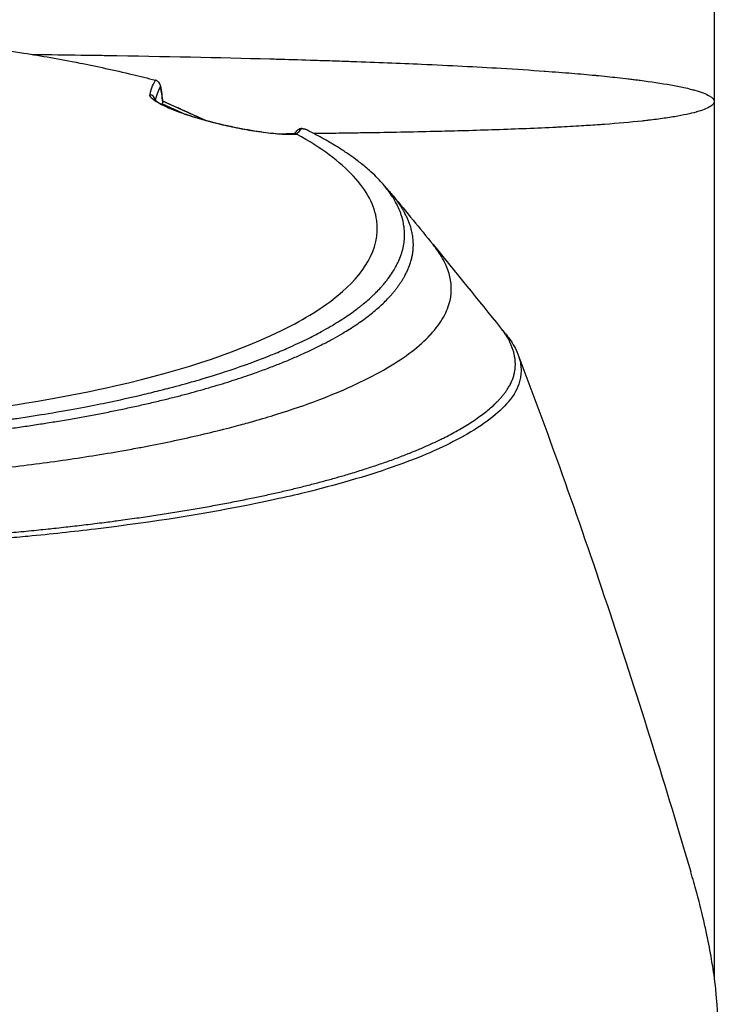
# Model space of a CAD drawing. Header units: millimetres. Extents: x 0 to 5219, y 0 to 2970.
# Tile 108 of 232: x 2816 to 2869, y 951 to 1026. Entities that reach past the tile are written whole.
import ezdxf

# ---------------------------------------------------------------- set-up
doc = ezdxf.new("R2010")
doc.units = ezdxf.units.MM
doc.header["$LTSCALE"] = 0.2

# ---------------------------------------------------------------- blocks, each defined once
blk = doc.blocks.new('A$Cfb77f146')
for p, q in [((76, 286.5), (76, 212.117)), ((33.46, 278.733), (33.46, 278.732)), ((34.013, 278.524), (34.045, 278.644)), ((34.013, 278.524), (35.803, 277.714)), ((37.333, 277.241), (37.334, 277.241)), ((37.392, 277.225), (37.392, 277.225)), ((42.847, 276.219), (42.846, 276.219)), ((43.937, 276.178), (43.937, 276.178)), ((43.949, 276.178), (43.949, 276.178)), ((54.614, 267.805), (54.613, 267.806)), ((43.655, 259.986), (43.655, 259.985)), ((44.481, 260.365), (44.481, 260.365)), ((42.015, 259.296), (42.015, 259.298)), ((42.661, 259.558), (42.661, 259.56)), ((42.885, 259.653), (42.885, 259.652)), ((42.964, 259.687), (42.964, 259.685)), ((41.467, 259.082), (41.467, 259.085)), ((37.712, 257.797), (37.712, 257.792)), ((35.258, 257.085), (35.258, 257.088)), ((36.069, 257.309), (36.069, 257.313)), ((36.087, 257.314), (36.087, 257.318)), ((36.281, 257.369), (36.281, 257.373)), ((36.561, 257.454), (36.561, 257.45)), ((37.194, 257.64), (37.194, 257.636)), ((59.78, 255.25), (59.779, 255.25))]:
    blk.add_line(p, q)
for centre, major_axis, ratio, start_param, end_param in [((43.513, -106.109), (-15.035, 405.713), 0.037007, 5.958966, 5.968383), ((32.958, 278.745), (0.484, -0.125), 0.991703, 0.372415, 1.609148), ((34.052, 277.419), (-0.034, 1.113), 0.035481, 0.442922, 0.442981), ((34.052, 277.419), (-0.034, 1.113), 0.035481, 0.120728, 0.391593), ((35.001, 277.205), (0.408, 0.913), 0.344075, 0.000447, 0.136468), ((-70.346, 289.37), (115.233, -12.115), 0.093373, 6.180581, 6.223754), ((-111.531, -277.025), (84.371, 627.877), 0.316512, 5.766006, 5.766009)]:
    blk.add_ellipse(centre, major_axis=major_axis, ratio=ratio, start_param=start_param, end_param=end_param)
for points, knots in [([(15.516, 283.409), (15.817, 283.378), (16.223, 283.336), (16.733, 283.28), (17.348, 283.213), (18.113, 283.126), (19.02, 283.012), (20.252, 282.857), (21.748, 282.654), (23.468, 282.379), (24.767, 282.172), (26.193, 281.924), (27.718, 281.623), (28.995, 281.372), (30.342, 281.083), (31.734, 280.75), (32.307, 280.613), (32.888, 280.468), (33.475, 280.316)], [0.725888, 0.725888, 0.725888, 0.725888, 0.7677448, 0.7677448, 0.7677448, 0.8182395, 0.8182395, 0.8182395, 0.8868614, 0.8868614, 0.8868614, 0.9386872, 0.9386872, 0.9386872, 0.9821087, 0.9821087, 0.9821087, 1, 1, 1, 1]), ([(24.047, 282.285), (24.567, 282.279), (25.085, 282.272), (25.6, 282.265), (26.785, 282.249), (27.951, 282.232), (29.097, 282.214), (29.308, 282.211), (29.518, 282.208), (29.728, 282.204), (34.13, 282.133), (38.304, 282.045), (42.193, 281.94), (42.348, 281.936), (42.504, 281.931), (42.659, 281.927), (43.537, 281.903), (44.398, 281.878), (45.245, 281.852), (45.748, 281.836), (46.245, 281.82), (46.738, 281.804), (47.233, 281.788), (47.723, 281.772), (48.206, 281.755), (48.288, 281.752), (48.37, 281.749), (48.451, 281.746), (50.299, 281.681), (52.029, 281.613), (53.737, 281.538), (55.87, 281.443), (57.895, 281.339), (59.788, 281.226), (60.932, 281.157), (62.028, 281.085), (63.072, 281.01), (63.103, 281.007), (63.134, 281.005), (63.164, 281.003), (63.857, 280.952), (64.529, 280.9), (65.174, 280.847), (65.787, 280.796), (66.375, 280.744), (66.942, 280.69), (66.968, 280.688), (66.993, 280.686), (67.018, 280.683), (67.586, 280.629), (68.131, 280.574), (68.651, 280.517), (68.923, 280.487), (69.187, 280.457), (69.445, 280.427), (69.574, 280.411), (69.702, 280.396), (69.827, 280.381), (69.89, 280.373), (69.952, 280.365), (70.014, 280.357), (70.075, 280.35), (70.149, 280.34), (70.197, 280.334), (70.255, 280.327), (70.311, 280.32), (70.368, 280.312), (71.187, 280.205), (71.98, 280.087), (72.704, 279.956), (73.056, 279.892), (73.391, 279.826), (73.704, 279.757), (73.88, 279.718), (74.049, 279.678), (74.21, 279.637), (74.321, 279.609), (74.427, 279.581), (74.529, 279.552), (74.995, 279.421), (75.374, 279.281), (75.631, 279.133), (75.867, 278.996), (76, 278.851), (76, 278.7)], [0.5998245, 0.5998245, 0.5998245, 0.5998245, 0.6065856, 0.6065856, 0.6065856, 0.6221334, 0.6221334, 0.6221334, 0.625, 0.625, 0.625, 0.6850898, 0.6850898, 0.6850898, 0.6875, 0.6875, 0.6875, 0.7011464, 0.7011464, 0.7011464, 0.7092438, 0.7092438, 0.7092438, 0.7173743, 0.7173743, 0.7173743, 0.71875, 0.71875, 0.71875, 0.7499738, 0.7499738, 0.7499738, 0.7889478, 0.7889478, 0.7889478, 0.8125, 0.8125, 0.8125, 0.8131921, 0.8131921, 0.8131921, 0.8288728, 0.8288728, 0.8288728, 0.84375, 0.84375, 0.84375, 0.8444134, 0.8444134, 0.8444134, 0.859375, 0.859375, 0.859375, 0.8671875, 0.8671875, 0.8671875, 0.8710937, 0.8710937, 0.8710937, 0.8730469, 0.8730469, 0.8730469, 0.8749735, 0.8749735, 0.8749735, 0.8773485, 0.8773485, 0.8773485, 0.9115235, 0.9115235, 0.9115235, 0.9281399, 0.9281399, 0.9281399, 0.9375, 0.9375, 0.9375, 0.9439123, 0.9439123, 0.9439123, 0.973127, 0.973127, 0.973127, 1, 1, 1, 1]), ([(33.578, 280.278), (33.561, 280.286), (33.544, 280.293), (33.509, 280.306), (33.491, 280.311), (33.475, 280.316)], [0.00000099, 0.00000099, 0.00000099, 0.00000099, 0.00577902, 0.00577902, 0.01216888, 0.01216888, 0.01216888, 0.01216888]), ([(33.866, 279.839), (33.866, 279.84), (33.866, 279.841), (33.864, 279.886), (33.857, 279.93), (33.83, 280.017), (33.81, 280.06), (33.759, 280.138), (33.728, 280.174), (33.658, 280.234), (33.619, 280.259), (33.578, 280.278)], [-0.00029029, -0.00029029, -0.00029029, -0.00029029, 0, 0, 0.01344781, 0.01344781, 0.02760524, 0.02760524, 0.04173847, 0.04173847, 0.0554912, 0.0554912, 0.0554912, 0.0554912]), ([(44.253, 276.193), (43.963, 276.171), (43.605, 276.172), (43.189, 276.195), (42.742, 276.221), (42.238, 276.272), (41.687, 276.346), (41.395, 276.385), (41.089, 276.432), (40.772, 276.485), (40.442, 276.541), (40.106, 276.602), (39.767, 276.67), (39.029, 276.816), (38.31, 276.982), (37.62, 277.164), (37.261, 277.259), (36.91, 277.359), (36.564, 277.464), (36.227, 277.567), (35.905, 277.672), (35.598, 277.779), (35.294, 277.884), (35.014, 277.988), (34.759, 278.091), (34.501, 278.194), (34.277, 278.292), (34.086, 278.384), (33.706, 278.568), (33.438, 278.731), (33.268, 278.876), (33.104, 279.017), (33.039, 279.134), (33.064, 279.23)], [0.0000002, 0.0000002, 0.0000002, 0.0000002, 0.125, 0.125, 0.125, 0.25, 0.25, 0.25, 0.3125, 0.3125, 0.3125, 0.375, 0.375, 0.375, 0.5, 0.5, 0.5, 0.5625, 0.5625, 0.5625, 0.625, 0.625, 0.625, 0.6875, 0.6875, 0.6875, 0.75, 0.75, 0.75, 0.875, 0.875, 0.875, 1, 1, 1, 1]), ([(33.422, 278.839), (33.422, 278.839), (33.423, 278.837), (33.44, 278.817), (33.484, 278.772), (33.672, 278.633), (33.859, 278.519), (34.398, 278.251), (34.778, 278.087), (35.642, 277.764), (36.128, 277.602), (37.092, 277.312), (37.574, 277.18), (38.528, 276.941), (39.01, 276.832), (39.984, 276.63), (40.482, 276.54), (41.471, 276.382), (41.96, 276.318), (42.914, 276.222), (43.359, 276.2), (43.851, 276.203), (43.982, 276.209), (44.092, 276.218)], [0.090418, 0.090418, 0.090418, 0.090418, 0.115436, 0.115436, 0.21993, 0.21993, 0.382749, 0.382749, 0.567439, 0.567439, 0.736268, 0.736268, 0.883992, 0.883992, 1.031277, 1.031277, 1.196988, 1.196988, 1.390882, 1.390882, 1.629549, 1.629549, 1.73132, 1.73132, 1.73132, 1.73132]), ([(76, 278.7), (76, 278.565), (75.89, 278.429), (75.666, 278.294), (75.664, 278.293), (75.662, 278.292), (75.66, 278.29), (75.546, 278.222), (75.404, 278.155), (75.232, 278.088), (75.069, 278.025), (74.888, 277.965), (74.664, 277.902), (74.652, 277.898), (74.64, 277.895), (74.628, 277.891), (74.411, 277.831), (74.17, 277.772), (73.908, 277.716), (73.625, 277.655), (73.318, 277.597), (72.988, 277.541), (72.945, 277.533), (72.903, 277.526), (72.86, 277.519), (72.515, 277.462), (72.146, 277.408), (71.757, 277.357), (71.562, 277.331), (71.361, 277.306), (71.156, 277.281), (71.053, 277.269), (70.95, 277.257), (70.844, 277.245), (70.78, 277.237), (70.722, 277.231), (70.658, 277.224), (70.617, 277.219), (70.574, 277.215), (70.526, 277.209), (69.629, 277.113), (68.666, 277.028), (67.662, 276.954), (67.53, 276.944), (67.397, 276.935), (67.263, 276.925), (66.817, 276.894), (66.364, 276.864), (65.906, 276.836), (65.333, 276.801), (64.753, 276.769), (64.169, 276.739), (64.105, 276.736), (64.041, 276.733), (63.977, 276.729), (63.966, 276.729), (63.955, 276.728), (63.943, 276.728), (63.868, 276.724), (63.812, 276.721), (63.718, 276.717), (62.21, 276.643), (60.654, 276.582), (59.091, 276.53), (58.309, 276.505), (57.526, 276.481), (56.745, 276.46), (56.084, 276.442), (55.425, 276.425), (54.771, 276.41), (54.749, 276.409), (54.727, 276.409), (54.706, 276.408), (54.609, 276.406), (54.54, 276.405), (54.417, 276.402), (52.697, 276.362), (50.972, 276.33), (49.272, 276.303), (49.022, 276.299), (48.772, 276.295), (48.524, 276.292), (48.283, 276.288), (48.043, 276.284), (47.804, 276.281), (47.301, 276.274), (46.802, 276.267), (46.307, 276.26), (46.05, 276.257), (45.794, 276.253), (45.539, 276.25)], [0, 0, 0, 0, 0.061969, 0.061969, 0.061969, 0.0625, 0.0625, 0.0625, 0.09375, 0.09375, 0.09375, 0.1234255, 0.1234255, 0.1234255, 0.125, 0.125, 0.125, 0.1531538, 0.1531538, 0.1531538, 0.1836029, 0.1836029, 0.1836029, 0.1875, 0.1875, 0.1875, 0.21875, 0.21875, 0.21875, 0.234375, 0.234375, 0.234375, 0.2421875, 0.2421875, 0.2421875, 0.2469884, 0.2469884, 0.2469884, 0.25, 0.25, 0.25, 0.3052191, 0.3052191, 0.3052191, 0.3125, 0.3125, 0.3125, 0.3368038, 0.3368038, 0.3368038, 0.3671875, 0.3671875, 0.3671875, 0.3705126, 0.3705126, 0.3705126, 0.3710937, 0.3710937, 0.3710937, 0.375, 0.375, 0.375, 0.4375, 0.4375, 0.4375, 0.46875, 0.46875, 0.46875, 0.4952139, 0.4952139, 0.4952139, 0.4960937, 0.4960937, 0.4960937, 0.5, 0.5, 0.5, 0.5544796, 0.5544796, 0.5544796, 0.5625, 0.5625, 0.5625, 0.5702519, 0.5702519, 0.5702519, 0.5865122, 0.5865122, 0.5865122, 0.5949384, 0.5949384, 0.5949384, 0.5949384]), ([(35.362, 278.129), (35.633, 278.008), (36.173, 277.767), (36.814, 277.478), (37.185, 277.309), (37.292, 277.26)], [0, 0, 0, 0, 0.0947851, 0.1895805, 0.2277763, 0.2277763, 0.2277763, 0.2277763]), ([(0.132, 252.922), (0.418, 252.922), (0.818, 252.923), (1.332, 252.928), (1.529, 252.93), (1.743, 252.932), (1.974, 252.935), (2.12, 252.937), (2.274, 252.94), (2.434, 252.942), (2.637, 252.946), (2.85, 252.95), (3.075, 252.954), (3.392, 252.961), (3.73, 252.969), (4.089, 252.979), (4.178, 252.982), (4.266, 252.984), (4.354, 252.987), (4.783, 252.999), (5.208, 253.014), (5.631, 253.029), (6.058, 253.045), (6.482, 253.063), (6.903, 253.082), (7.273, 253.098), (7.641, 253.116), (8.006, 253.135), (8.061, 253.138), (8.115, 253.141), (8.17, 253.144), (8.294, 253.15), (8.419, 253.157), (8.543, 253.164), (8.753, 253.175), (8.964, 253.187), (9.174, 253.199), (9.594, 253.224), (10.013, 253.25), (10.431, 253.278), (10.908, 253.309), (11.384, 253.342), (11.858, 253.378), (11.926, 253.383), (12.283, 253.409), (12.924, 253.46), (13.511, 253.507), (14.336, 253.576), (15.388, 253.676), (15.467, 253.684), (15.546, 253.692), (15.627, 253.7), (15.961, 253.732), (16.287, 253.765), (16.606, 253.797), (17.021, 253.84), (17.424, 253.884), (17.815, 253.927), (18.664, 254.021), (19.459, 254.117), (20.2, 254.211), (20.608, 254.263), (20.999, 254.315), (21.375, 254.366), (21.781, 254.421), (22.168, 254.475), (22.538, 254.528), (22.667, 254.547), (22.794, 254.566), (22.919, 254.584), (23.792, 254.712), (24.598, 254.84), (25.342, 254.963), (27.149, 255.264), (28.586, 255.543), (29.7, 255.772), (30.694, 255.977), (31.665, 256.192), (32.611, 256.417), (32.837, 256.47), (33.061, 256.524), (33.284, 256.579), (33.706, 256.683), (34.139, 256.792), (34.581, 256.908), (35.194, 257.069), (35.826, 257.241), (36.47, 257.427), (36.523, 257.442), (36.575, 257.457), (36.627, 257.473), (37.106, 257.612), (37.851, 257.832), (38.812, 258.146), (39.732, 258.447), (40.852, 258.835), (42.087, 259.327), (42.224, 259.382), (42.363, 259.438), (42.503, 259.495), (42.879, 259.649), (43.237, 259.801), (43.577, 259.952), (44.075, 260.172), (44.535, 260.387), (44.962, 260.598), (45.376, 260.801), (45.757, 261), (46.111, 261.193), (46.591, 261.455), (47.009, 261.701), (47.375, 261.929), (47.788, 262.186), (48.134, 262.42), (48.427, 262.628), (48.607, 262.757), (48.767, 262.876), (48.91, 262.984), (48.926, 262.997), (48.942, 263.009), (48.958, 263.021), (49.012, 263.063), (49.065, 263.105), (49.117, 263.145), (49.179, 263.195), (49.239, 263.243), (49.298, 263.291), (49.421, 263.391), (49.537, 263.489), (49.645, 263.583), (49.763, 263.686), (49.872, 263.785), (49.974, 263.88), (50.043, 263.944), (50.109, 264.007), (50.172, 264.069), (50.196, 264.092), (50.219, 264.116), (50.243, 264.139), (50.288, 264.184), (50.332, 264.229), (50.375, 264.272), (50.414, 264.313), (50.453, 264.353), (50.489, 264.392), (50.527, 264.432), (50.563, 264.471), (50.598, 264.509), (50.635, 264.551), (50.671, 264.591), (50.706, 264.63), (50.723, 264.65), (50.741, 264.67), (50.758, 264.689), (50.76, 264.692), (50.762, 264.694), (50.764, 264.697), (50.779, 264.714), (50.794, 264.732), (50.809, 264.749), (50.843, 264.789), (50.877, 264.829), (50.91, 264.87), (50.943, 264.909), (50.975, 264.949), (51.008, 264.99), (51.071, 265.069), (51.133, 265.149), (51.194, 265.232), (51.31, 265.387), (51.422, 265.549), (51.529, 265.717), (51.604, 265.835), (51.676, 265.956), (51.745, 266.08), (51.808, 266.193), (51.868, 266.308), (51.924, 266.425), (51.924, 266.426), (51.949, 266.474), (51.992, 266.57), (52.039, 266.675), (52.109, 266.837), (52.184, 267.057), (52.21, 267.132), (52.236, 267.215), (52.262, 267.304), (52.274, 267.346), (52.285, 267.387), (52.296, 267.427), (52.3, 267.443), (52.304, 267.459), (52.308, 267.475), (52.329, 267.562), (52.347, 267.644), (52.363, 267.723), (52.396, 267.898), (52.416, 268.052), (52.427, 268.185), (52.428, 268.196), (52.429, 268.207), (52.43, 268.218), (52.445, 268.41), (52.456, 268.692), (52.413, 269.064), (52.407, 269.113), (52.401, 269.161), (52.394, 269.209), (52.357, 269.461), (52.3, 269.706), (52.227, 269.943), (52.202, 270.026), (52.173, 270.111), (52.142, 270.198), (52.015, 270.55), (51.836, 270.932), (51.584, 271.342), (51.566, 271.371), (51.547, 271.401), (51.529, 271.43), (51.426, 271.592), (51.314, 271.754), (51.193, 271.915), (51.073, 272.077), (50.943, 272.237), (50.806, 272.397), (50.714, 272.504), (50.618, 272.61), (50.519, 272.716), (50.509, 272.727), (50.323, 272.941), (49.875, 273.349), (49.754, 273.459), (49.613, 273.584), (49.448, 273.722), (49.199, 273.93), (48.96, 274.117), (48.74, 274.281), (48.523, 274.443), (48.323, 274.584), (48.148, 274.704), (48.131, 274.715), (48.115, 274.727), (48.098, 274.738), (47.876, 274.889), (47.646, 275.04), (47.407, 275.189), (47.254, 275.284), (47.098, 275.38), (46.939, 275.474), (46.69, 275.622), (46.434, 275.768), (46.169, 275.914), (45.756, 276.141), (45.324, 276.365), (44.873, 276.585)], [0, 0, 0, 0, 0.015059, 0.015059, 0.015059, 0.02083, 0.02083, 0.02083, 0.024502, 0.024502, 0.024502, 0.02915, 0.02915, 0.02915, 0.035714, 0.035714, 0.035714, 0.03808, 0.03808, 0.03808, 0.049577, 0.049577, 0.049577, 0.061203, 0.061203, 0.061203, 0.071429, 0.071429, 0.071429, 0.072941, 0.072941, 0.072941, 0.076375, 0.076375, 0.076375, 0.082197, 0.082197, 0.082197, 0.093844, 0.093844, 0.093844, 0.107143, 0.107143, 0.107143, 0.125154, 0.125154, 0.125154, 0.141628, 0.141628, 0.141628, 0.142857, 0.142857, 0.142857, 0.150854, 0.150854, 0.150854, 0.161237, 0.161237, 0.161237, 0.183787, 0.183787, 0.183787, 0.196194, 0.196194, 0.196194, 0.209594, 0.209594, 0.209594, 0.214286, 0.214286, 0.214286, 0.235121, 0.235121, 0.235121, 0.285714, 0.285714, 0.285714, 0.318661, 0.318661, 0.318661, 0.326531, 0.326531, 0.326531, 0.342858, 0.342858, 0.342858, 0.36551, 0.36551, 0.36551, 0.367347, 0.367347, 0.367347, 0.406881, 0.406881, 0.406881, 0.444765, 0.444765, 0.444765, 0.44898, 0.44898, 0.44898, 0.464755, 0.464755, 0.464755, 0.487841, 0.487841, 0.487841, 0.510204, 0.510204, 0.510204, 0.531268, 0.531268, 0.531268, 0.55507, 0.55507, 0.55507, 0.569739, 0.569739, 0.569739, 0.571429, 0.571429, 0.571429, 0.574695, 0.574695, 0.574695, 0.578627, 0.578627, 0.578627, 0.586875, 0.586875, 0.586875, 0.595801, 0.595801, 0.595801, 0.601849, 0.601849, 0.601849, 0.604183, 0.604183, 0.604183, 0.608765, 0.608765, 0.608765, 0.613067, 0.613067, 0.613067, 0.617482, 0.617482, 0.617482, 0.622229, 0.622229, 0.622229, 0.624689, 0.624689, 0.624689, 0.625, 0.625, 0.625, 0.626857, 0.626857, 0.626857, 0.631038, 0.631038, 0.631038, 0.635137, 0.635137, 0.635137, 0.643106, 0.643106, 0.643106, 0.65824, 0.65824, 0.65824, 0.668893, 0.668893, 0.668893, 0.678571, 0.678571, 0.678571, 0.689431, 0.689431, 0.689431, 0.701281, 0.701281, 0.701281, 0.705357, 0.705357, 0.705357, 0.708515, 0.708515, 0.708515, 0.709766, 0.709766, 0.709766, 0.71667, 0.71667, 0.71667, 0.732143, 0.732143, 0.732143, 0.733637, 0.733637, 0.733637, 0.758929, 0.758929, 0.758929, 0.763229, 0.763229, 0.763229, 0.785714, 0.785714, 0.785714, 0.794183, 0.794183, 0.794183, 0.828571, 0.828571, 0.828571, 0.831278, 0.831278, 0.831278, 0.846339, 0.846339, 0.846339, 0.861401, 0.861401, 0.861401, 0.871429, 0.871429, 0.871429, 0.896736, 0.896736, 0.896736, 0.903571, 0.903571, 0.903571, 0.919754, 0.919754, 0.919754, 0.935714, 0.935714, 0.935714, 0.936836, 0.936836, 0.936836, 0.951858, 0.951858, 0.951858, 0.961487, 0.961487, 0.961487, 0.97651, 0.97651, 0.97651, 1, 1, 1, 1]), ([(44.616, 276.638), (44.517, 276.639), (44.402, 276.604), (44.309, 276.528), (44.286, 276.51), (44.261, 276.486), (44.238, 276.458)], [0.0000155, 0.0000155, 0.0000155, 0.0000155, 0.5, 0.5, 0.5, 0.6587336, 0.6587336, 0.6587336, 0.6587336]), ([(44.616, 276.638), (44.643, 276.638), (44.67, 276.636), (44.72, 276.631), (44.744, 276.627), (44.808, 276.612), (44.844, 276.6), (44.873, 276.585)], [0.00000348, 0.00000348, 0.00000348, 0.00000348, 0.0085188, 0.0085188, 0.01696947, 0.01696947, 0.0337675, 0.0337675, 0.0337675, 0.0337675]), ([(0.132, 253.867), (1.588, 253.868), (3.032, 253.894), (6.637, 254.01), (8.81, 254.127), (13.807, 254.492), (16.636, 254.776), (23.282, 255.636), (26.998, 256.285), (35.953, 258.328), (40.148, 259.818), (44.861, 262.152), (46.268, 263.032), (49.246, 265.494), (50.629, 267.425), (50.164, 270.779), (49.568, 271.911), (47.531, 274.12), (46.089, 275.184), (44.253, 276.193)], [-11.810839, -11.810839, -11.810839, -11.810839, -11.321097, -11.321097, -10.584313, -10.584313, -9.583134, -9.583134, -8.1452, -8.1452, -5.796116, -5.796116, -4.481204, -4.481204, -2.2786, -2.2786, -1.145056, -1.145056, -0.000001, -0.000001, -0.000001, -0.000001]), ([(44.005, 276.232), (43.747, 276.229), (43.49, 276.226), (43.235, 276.223), (43.221, 276.223), (43.207, 276.223), (43.193, 276.223), (43.144, 276.222), (43.099, 276.222), (43.053, 276.221)], [0.61195951, 0.61195951, 0.61195951, 0.61195951, 0.62062383, 0.62062383, 0.62062383, 0.62109375, 0.62109375, 0.62109375, 0.62276855, 0.62276855, 0.62276855, 0.62276855]), ([(44.253, 276.193), (44.243, 276.199), (44.229, 276.205), (44.199, 276.213), (44.183, 276.216), (44.164, 276.218)], [-0.01284919, -0.01284919, -0.01284919, -0.01284919, -0.00606268, -0.00606268, -0.00000134, -0.00000134, -0.00000134, -0.00000134]), ([(50.805, 272.399), (50.854, 272.343), (50.902, 272.287), (50.973, 272.205), (50.997, 272.177), (51.032, 272.136), (51.044, 272.122), (51.064, 272.098), (51.073, 272.088), (51.082, 272.077), (51.083, 272.076), (51.089, 272.069), (51.093, 272.065), (51.099, 272.057), (51.1, 272.056), (51.102, 272.054), (51.103, 272.053), (51.113, 272.041), (51.123, 272.029), (51.161, 271.985), (51.189, 271.952), (51.303, 271.818), (51.388, 271.718), (51.502, 271.582), (51.532, 271.547), (51.562, 271.512)], [0, 0, 0, 0, 0.0225637, 0.0225637, 0.0339662, 0.0339662, 0.0396718, 0.0396718, 0.0439509, 0.0439509, 0.044352, 0.044352, 0.0467187, 0.0467187, 0.0473076, 0.0473076, 0.0476032, 0.0476032, 0.0522906, 0.0522906, 0.0663384, 0.0663384, 0.1084818, 0.1084818, 0.1231801, 0.1231801, 0.1231801, 0.1231801]), ([(0.102, 249.582), (0.112, 249.582), (0.122, 249.582), (0.132, 249.582), (3.823, 249.585), (7.505, 249.701), (11.112, 249.905), (14.719, 250.109), (18.252, 250.405), (21.643, 250.789), (23.263, 250.972), (24.851, 251.175), (26.4, 251.396), (27.949, 251.618), (29.459, 251.859), (30.924, 252.118), (31.331, 252.189), (31.734, 252.263), (32.134, 252.337), (32.454, 252.397), (32.772, 252.458), (33.088, 252.519), (33.797, 252.657), (34.494, 252.8), (35.179, 252.947), (36.547, 253.24), (37.864, 253.55), (39.121, 253.876), (39.354, 253.936), (39.584, 253.997), (39.813, 254.058), (40.202, 254.162), (40.585, 254.268), (40.961, 254.375), (41.56, 254.545), (42.142, 254.719), (42.709, 254.896), (43.843, 255.25), (44.913, 255.618), (45.917, 255.999), (46.009, 256.034), (46.102, 256.07), (46.193, 256.105), (47.093, 256.453), (47.937, 256.811), (48.723, 257.178), (49.589, 257.582), (50.384, 257.997), (51.104, 258.422), (51.799, 258.832), (52.428, 259.249), (52.983, 259.674), (53.524, 260.087), (53.996, 260.507), (54.393, 260.933), (54.405, 260.945), (54.415, 260.957), (54.426, 260.968), (54.831, 261.407), (55.158, 261.851), (55.406, 262.297), (55.641, 262.719), (55.806, 263.142), (55.901, 263.561), (56.057, 264.25), (56.024, 264.929), (55.826, 265.606), (55.773, 265.789), (55.707, 265.971), (55.63, 266.154), (55.615, 266.189), (55.6, 266.224), (55.584, 266.259), (55.487, 266.477), (55.373, 266.695), (55.243, 266.913), (55.064, 267.211), (54.854, 267.509), (54.614, 267.805)], [0, 0, 0, 0, 0.0002405, 0.0002405, 0.0002405, 0.087999, 0.087999, 0.087999, 0.1757575, 0.1757575, 0.1757575, 0.2176964, 0.2176964, 0.2176964, 0.2596353, 0.2596353, 0.2596353, 0.2712771, 0.2712771, 0.2712771, 0.2806048, 0.2806048, 0.2806048, 0.3015742, 0.3015742, 0.3015742, 0.3435132, 0.3435132, 0.3435132, 0.3512745, 0.3512745, 0.3512745, 0.3644826, 0.3644826, 0.3644826, 0.3854521, 0.3854521, 0.3854521, 0.427391, 0.427391, 0.427391, 0.4312716, 0.4312716, 0.4312716, 0.46933, 0.46933, 0.46933, 0.5112689, 0.5112689, 0.5112689, 0.5518142, 0.5518142, 0.5518142, 0.591266, 0.591266, 0.591266, 0.5923596, 0.5923596, 0.5923596, 0.632905, 0.632905, 0.632905, 0.6712635, 0.6712635, 0.6712635, 0.7342684, 0.7342684, 0.7342684, 0.7512605, 0.7512605, 0.7512605, 0.754541, 0.754541, 0.754541, 0.7748137, 0.7748137, 0.7748137, 0.8026354, 0.8026354, 0.8026354, 0.8026354]), ([(59.745, 261.476), (59.764, 261.453), (59.782, 261.431), (59.836, 261.364), (59.872, 261.32), (60.002, 261.159), (60.096, 261.043), (60.191, 260.926)], [0.00042565, 0.00042565, 0.00042565, 0.00042565, 0.00973724, 0.00973724, 0.02747118, 0.02747118, 0.0746158, 0.0746158, 0.0746158, 0.0746158]), ([(60.196, 260.93), (60.432, 260.64), (60.673, 260.294), (60.875, 259.893), (61.186, 259.273), (61.256, 258.827), (61.287, 258.559), (61.297, 258.477), (61.301, 258.412), (61.304, 258.363), (61.315, 258.156), (61.318, 257.831), (61.197, 257.391), (61.056, 256.879), (60.78, 256.37), (60.361, 255.866), (60.355, 255.859), (60.349, 255.852), (60.344, 255.845), (59.977, 255.409), (59.512, 254.977), (58.957, 254.55), (58.375, 254.103), (57.693, 253.663), (56.922, 253.231), (56.91, 253.225), (56.899, 253.219), (56.887, 253.212), (56.251, 252.858), (55.55, 252.509), (54.787, 252.167), (54.658, 252.109), (53.911, 251.749), (52.223, 251.129), (50.296, 250.422), (48.092, 249.752), (45.637, 249.132), (45.14, 249.007), (44.521, 248.854), (43.763, 248.679), (43.022, 248.508), (42.149, 248.315), (41.123, 248.105), (37.429, 247.349), (33.315, 246.695), (28.907, 246.161), (27.235, 245.959), (25.521, 245.774), (23.771, 245.608), (23.215, 245.556), (22.654, 245.505), (22.091, 245.456), (21.07, 245.367), (18.732, 245.158), (14.935, 244.942), (13.96, 244.886), (13.024, 244.838), (12.128, 244.797), (7.315, 244.575), (3.7, 244.533), (1.418, 244.519), (0.895, 244.516), (0.441, 244.515), (0.057, 244.514)], [0.3564772, 0.3564772, 0.3564772, 0.3564772, 0.377551, 0.377551, 0.377551, 0.4010005, 0.4010005, 0.4010005, 0.4081633, 0.4081633, 0.4081633, 0.4265306, 0.4265306, 0.4265306, 0.4540816, 0.4540816, 0.4540816, 0.4544339, 0.4544339, 0.4544339, 0.4770408, 0.4770408, 0.4770408, 0.4996669, 0.4996669, 0.4996669, 0.5, 0.5, 0.5, 0.5178571, 0.5178571, 0.5178571, 0.5357143, 0.5357143, 0.5357143, 0.5714286, 0.5714286, 0.5714286, 0.5985301, 0.5985301, 0.5985301, 0.625, 0.625, 0.625, 0.75, 0.75, 0.75, 0.7974141, 0.7974141, 0.7974141, 0.8125, 0.8125, 0.8125, 0.875, 0.875, 0.875, 0.8914403, 0.8914403, 0.8914403, 0.9797679, 0.9797679, 0.9797679, 1, 1, 1, 1]), ([(61.06, 259.474), (63.522, 253.009), (65.859, 246.419), (70.258, 233.18), (72.392, 226.261), (74.221, 220.085)], [0, 0, 0, 0, 2.154561, 2.154561, 4.312364, 4.312364, 4.312364, 4.312364]), ([(0, 139.552), (2.851, 139.547), (5.247, 139.701), (7.181, 139.879), (9.551, 140.099), (11.906, 140.426), (14.226, 140.856), (16.734, 141.321), (18.802, 141.828), (20.461, 142.28), (20.665, 142.336), (20.862, 142.391), (21.054, 142.444), (21.5, 142.57), (23.296, 143.045), (26.27, 144.118), (26.683, 144.267), (27.119, 144.428), (27.576, 144.602), (29.05, 145.164), (30.036, 145.586), (30.575, 145.818), (31.559, 146.241), (32.528, 146.681), (33.481, 147.138), (34.751, 147.747), (35.994, 148.385), (37.207, 149.048), (37.495, 149.205), (37.782, 149.365), (38.068, 149.525), (39.785, 150.493), (41.442, 151.511), (43.037, 152.573), (47.205, 155.35), (50.055, 157.786), (52.019, 159.561), (52.14, 159.671), (52.259, 159.779), (52.374, 159.884), (54.224, 161.578), (55.208, 162.614), (55.491, 162.904), (56.565, 164.005), (58.122, 165.656), (59.98, 167.929), (60.856, 169), (61.58, 169.944), (62.177, 170.748), (62.96, 171.802), (63.527, 172.617), (63.913, 173.181), (66.355, 176.751), (68.437, 180.441), (70.185, 184.208), (70.864, 185.672), (71.691, 187.567), (72.559, 189.911), (73.278, 191.852), (73.742, 193.323), (74.042, 194.309), (74.266, 195.045), (74.398, 195.511), (74.453, 195.705), (74.928, 197.375), (75.149, 198.357), (75.213, 198.632), (75.297, 198.993), (75.377, 199.351), (75.452, 199.707), (75.48, 199.839), (75.507, 199.97), (75.534, 200.101), (75.69, 200.865), (75.773, 201.358), (75.809, 201.574), (75.847, 201.794), (75.885, 202.034), (75.924, 202.294), (76.019, 202.925), (76.114, 203.673), (76.189, 204.538), (76.305, 205.888), (76.318, 206.88), (76.318, 207.51), (76.318, 208.156), (76.304, 209.144), (76.189, 210.47), (76.109, 211.388), (76.01, 212.13), (75.925, 212.697), (75.881, 212.984), (75.842, 213.226), (75.809, 213.423), (75.705, 214.043), (75.585, 214.664), (75.453, 215.285), (75.376, 215.646), (75.295, 216.007), (75.211, 216.368), (75.035, 217.121), (74.908, 217.608), (74.849, 217.833), (74.724, 218.312), (74.591, 218.798), (74.451, 219.292), (74.376, 219.557), (74.299, 219.821), (74.221, 220.085)], [-1, -1, -1, -1, -0.9732143, -0.9732143, -0.9732143, -0.9464286, -0.9464286, -0.9464286, -0.9225692, -0.9225692, -0.9225692, -0.9196429, -0.9196429, -0.9196429, -0.8961237, -0.8961237, -0.8961237, -0.8928571, -0.8928571, -0.8928571, -0.88, -0.88, -0.88, -0.8671429, -0.8671429, -0.8671429, -0.85, -0.85, -0.85, -0.8459299, -0.8459299, -0.8459299, -0.8214286, -0.8214286, -0.8214286, -0.7867787, -0.7867787, -0.7867787, -0.7846306, -0.7846306, -0.7846306, -0.75, -0.75, -0.75, -0.71875, -0.71875, -0.71875, -0.7052239, -0.7052239, -0.7052239, -0.6875, -0.6875, -0.6875, -0.625, -0.625, -0.625, -0.59375, -0.59375, -0.59375, -0.5758637, -0.5758637, -0.5758637, -0.5625, -0.5625, -0.5625, -0.546875, -0.546875, -0.546875, -0.5411757, -0.5411757, -0.5411757, -0.5390625, -0.5390625, -0.5390625, -0.53125, -0.53125, -0.53125, -0.5266987, -0.5266987, -0.5266987, -0.515625, -0.515625, -0.515625, -0.5, -0.5, -0.5, -0.484375, -0.484375, -0.484375, -0.4739987, -0.4739987, -0.4739987, -0.46875, -0.46875, -0.46875, -0.4588678, -0.4588678, -0.4588678, -0.453125, -0.453125, -0.453125, -0.4453125, -0.4453125, -0.4453125, -0.4375, -0.4375, -0.4375, -0.433244, -0.433244, -0.433244, -0.433244])]:
    blk.add_open_spline(points, degree=3, knots=knots)
for points in [[(33.064, 279.23), (33.195, 279.742), (33.333, 280.094), (33.475, 280.316)], [(33.866, 279.839), (33.727, 279.622), (33.593, 279.282), (33.465, 278.793)], [(33.86, 279.899), (33.922, 279.492), (33.984, 279.08), (34.045, 278.661)], [(33.452, 278.737), (33.452, 278.738), (33.452, 278.738), (33.452, 278.738)], [(34.036, 278.722), (34.5, 278.521), (34.958, 278.319), (35.409, 278.118)], [(35.362, 278.129), (34.925, 278.324), (34.483, 278.518), (34.038, 278.712)], [(34.045, 278.661), (34.046, 278.655), (34.046, 278.649), (34.045, 278.644)], [(35.409, 278.118), (36.062, 277.828), (36.709, 277.536), (37.351, 277.244)], [(43.978, 276.21), (44.087, 276.297), (44.174, 276.381), (44.238, 276.458)], [(44.164, 276.218), (44.141, 276.22), (44.117, 276.22), (44.092, 276.218)], [(51.562, 271.512), (52.594, 270.29), (53.59, 269.066), (54.613, 267.806)], [(54.614, 267.805), (56.311, 265.715), (58.036, 263.588), (59.745, 261.476)]]:
    blk.add_open_spline(points, degree=3)
for points, weights, knots in [([(0.126, 252.292), (0.128, 252.292), (0.13, 252.292), (3.565, 252.296), (6.989, 252.421), (13.699, 252.839), (16.987, 253.139), (23.597, 253.947), (29.645, 254.906), (37.427, 256.77), (43.446, 258.823), (46.617, 260.382), (49.286, 262.013), (51.464, 263.689), (53.144, 266.439), (53.19, 268.915), (52.295, 270.637), (51.573, 271.498), (51.568, 271.505), (51.562, 271.512)], [1.00000000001, 1.00000000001, 1.00000000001, 1.00000000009, 0.999999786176, 0.999999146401, 0.999998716, 0.999997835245, 0.999996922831, 0.999996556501, 0.999996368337, 0.999995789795, 0.999995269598, 0.999994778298, 0.999994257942, 0.999995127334, 0.999996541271, 0.999997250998, 0.999997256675, 0.999997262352], [0.0064434, 0.0064434, 0.0064434, 0.0064434, 0.0064922, 0.0064922, 0.0937019, 0.0937019, 0.1809116, 0.1809116, 0.275834, 0.355331, 0.434828, 0.5143249, 0.5143249, 0.5938219, 0.6733189, 0.7528158, 0.8366594, 0.8366594, 0.8373354, 0.8373354, 0.8373354, 0.8373354]), ([(0.06, 244.914), (0.084, 244.914), (0.108, 244.914), (4.245, 244.915), (8.356, 245.015), (16.407, 245.398), (20.348, 245.682), (28.221, 246.461), (35.399, 247.401), (44.368, 249.202), (51.396, 251.253), (54.89, 252.783), (57.755, 254.372), (60.036, 256.034), (61.239, 258.554), (60.538, 260.467), (59.789, 261.421), (59.745, 261.476)], [1, 1, 1, 1.00000000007, 0.999999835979, 0.999999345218, 0.999999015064, 0.999998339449, 0.999997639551, 0.999997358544, 0.999997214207, 0.999996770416, 0.999996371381, 0.999995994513, 0.999995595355, 0.999996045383, 0.999996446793, 0.999996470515], [0.0059845, 0.0059845, 0.0059845, 0.0059845, 0.0064922, 0.0064922, 0.0937019, 0.0937019, 0.1809116, 0.1809116, 0.275834, 0.355331, 0.434828, 0.5143249, 0.5143249, 0.5938219, 0.6733189, 0.7528158, 0.7576907, 0.7576907, 0.7576907, 0.7576907])]:
    blk.add_rational_spline(points, weights, degree=3, knots=knots)

msp = doc.modelspace()

# ---------------------------------------------------------------- block references
msp.add_blockref('A$Cfb77f146', (2793.105, 740.896))

doc.saveas('drawing.dxf')
